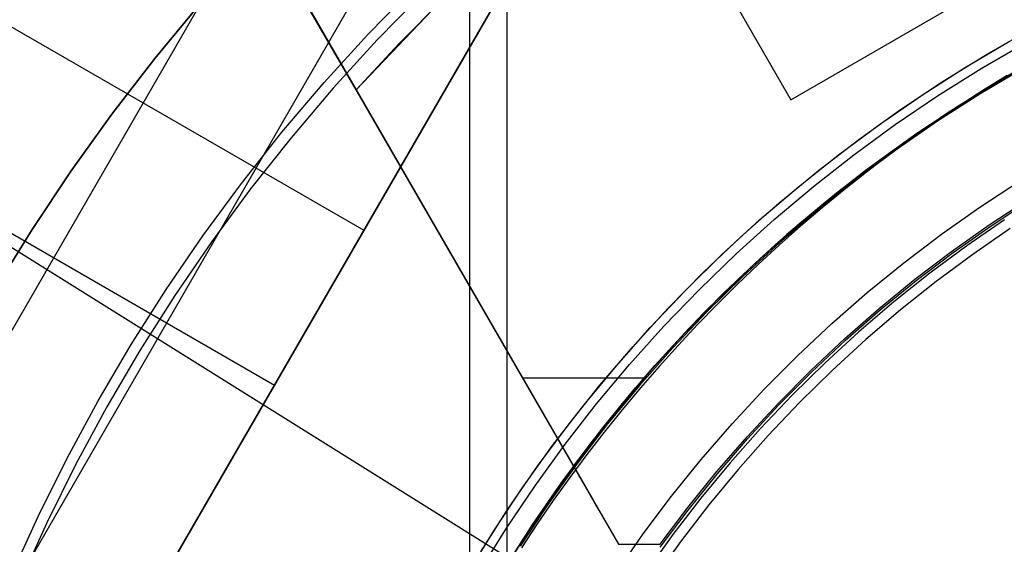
# Model space of a CAD drawing. Header units: millimetres. Extents: x 7986 to 9191, y -11326 to -10283.
# Tile 141 of 256: x 8559 to 8576, y -10652 to -10643. Entities that reach past the tile are written whole.
import ezdxf

# ---------------------------------------------------------------- set-up
doc = ezdxf.new("R2010")
doc.units = ezdxf.units.MM
doc.layers.add('BLANCO METALICO', color=7, linetype='Continuous', true_color=0xededed)
doc.layers.add('color', color=7, linetype='Continuous')
doc.layers.add('luz', color=7, linetype='Continuous')

msp = doc.modelspace()

# ---------------------------------------------------------------- linework, layer by layer
at = {"color": 7, "true_color": 0xffffff}
for p, q in [((8545.029, -10681.04, 33.752), (8583.775, -10613.931, 51.642)), ((8545.029, -10681.04, 33.752), (8583.775, -10613.931, 51.642)), ((8583.775, -10613.931, 48.208), (8546.013, -10679.336, 30.772)), ((8583.775, -10613.931, 43.92), (8546.878, -10677.838, 26.884)), ((8583.775, -10613.931, 43.92), (8546.878, -10677.838, 26.884)), ((8581.117, -10614.241, 43.552), (8546.016, -10675.038, 27.344)), ((8541.894, -10677.693, 34.059), (8578.245, -10614.732, 50.844)), ((8566.554, -10627.864, 77.059), (8566.554, -10703.759, 77.059)), ((8567.202, -10631.198, 23.059), (8567.202, -10700.424, 23.059)), ((8544.676, -10635.321, 35.13), (8564.738, -10646.904, 35.13)), ((8544.085, -10638.533, 42.142), (8563.199, -10649.569, 42.142)), ((8576.099, -10644.109, 80.194), (8575.358, -10644.549, 80.194)), ((8576.099, -10644.109, 97.154), (8575.358, -10644.549, 97.154)), ((8576.099, -10644.109, 80.194), (8575.358, -10644.549, 80.194)), ((8575.812, -10644.239, 114.115), (8575.396, -10644.496, 114.115)), ((8575.812, -10644.239, 114.115), (8575.396, -10644.496, 114.115)), ((8575.396, -10644.496, 114.115), (8574.985, -10644.761, 114.115)), ((8575.396, -10644.496, 114.115), (8574.985, -10644.761, 114.115)), ((8575.358, -10644.549, 80.194), (8574.631, -10645.014, 80.194)), ((8575.358, -10644.549, 97.154), (8574.631, -10645.014, 97.154)), ((8575.358, -10644.549, 80.194), (8574.631, -10645.014, 80.194)), ((8574.985, -10644.761, 114.115), (8574.578, -10645.035, 114.115)), ((8574.985, -10644.761, 114.115), (8574.578, -10645.035, 114.115)), ((8574.631, -10645.014, 80.194), (8573.922, -10645.504, 80.194)), ((8574.631, -10645.014, 97.154), (8573.922, -10645.504, 97.154)), ((8574.631, -10645.014, 80.194), (8573.922, -10645.504, 80.194)), ((8574.578, -10645.035, 114.115), (8574.178, -10645.316, 114.115)), ((8574.578, -10645.035, 114.115), (8574.178, -10645.316, 114.115)), ((8574.178, -10645.316, 114.115), (8573.782, -10645.605, 114.115)), ((8574.178, -10645.316, 114.115), (8573.782, -10645.605, 114.115)), ((8573.922, -10645.504, 80.194), (8573.23, -10646.018, 80.194)), ((8573.922, -10645.504, 97.154), (8573.23, -10646.018, 97.154)), ((8573.922, -10645.504, 80.194), (8573.23, -10646.018, 80.194)), ((8573.782, -10645.605, 114.115), (8573.392, -10645.901, 114.115)), ((8573.782, -10645.605, 114.115), (8573.392, -10645.901, 114.115)), ((8573.23, -10646.018, 80.194), (8572.555, -10646.555, 80.194)), ((8573.23, -10646.018, 97.154), (8572.555, -10646.555, 97.154)), ((8573.23, -10646.018, 80.194), (8572.555, -10646.555, 80.194)), ((8573.392, -10645.901, 114.115), (8573.007, -10646.205, 114.115)), ((8573.392, -10645.901, 114.115), (8573.007, -10646.205, 114.115)), ((8573.007, -10646.205, 114.115), (8572.629, -10646.516, 114.115)), ((8573.007, -10646.205, 114.115), (8572.629, -10646.516, 114.115)), ((8572.555, -10646.555, 80.194), (8571.9, -10647.116, 80.194)), ((8572.555, -10646.555, 97.154), (8571.9, -10647.116, 97.154)), ((8572.555, -10646.555, 80.194), (8571.9, -10647.116, 80.194)), ((8572.629, -10646.516, 114.115), (8572.256, -10646.834, 114.115)), ((8572.629, -10646.516, 114.115), (8572.256, -10646.834, 114.115)), ((8564.872, -10646.672, 35.192), (8564.026, -10648.138, 42.523)), ((8575.768, -10646.723, 116.167), (8575.117, -10647.172, 116.167)), ((8572.256, -10646.834, 114.115), (8571.889, -10647.159, 114.115)), ((8572.256, -10646.834, 114.115), (8571.889, -10647.159, 114.115)), ((8575.867, -10646.871, 116.159), (8575.221, -10647.318, 116.159)), ((8575.867, -10646.871, 116.159), (8575.221, -10647.318, 116.159)), ((8571.9, -10647.116, 80.194), (8571.265, -10647.699, 80.194)), ((8571.9, -10647.116, 97.154), (8571.265, -10647.699, 97.154)), ((8571.9, -10647.116, 80.194), (8571.265, -10647.699, 80.194)), ((8571.889, -10647.159, 114.115), (8571.528, -10647.491, 114.115)), ((8571.889, -10647.159, 114.115), (8571.528, -10647.491, 114.115)), ((8575.117, -10647.172, 116.167), (8574.481, -10647.644, 116.167)), ((8575.221, -10647.318, 116.159), (8574.59, -10647.786, 116.159)), ((8575.221, -10647.318, 116.159), (8574.59, -10647.786, 116.159)), ((8571.528, -10647.491, 114.115), (8571.174, -10647.829, 114.115)), ((8571.528, -10647.491, 114.115), (8571.174, -10647.829, 114.115)), ((8571.265, -10647.699, 80.194), (8570.65, -10648.303, 80.194)), ((8571.265, -10647.699, 97.154), (8570.65, -10648.303, 97.154)), ((8571.265, -10647.699, 80.194), (8570.65, -10648.303, 80.194)), ((8574.481, -10647.644, 116.167), (8573.863, -10648.138, 116.167)), ((8571.174, -10647.829, 114.115), (8570.825, -10648.175, 114.115)), ((8571.174, -10647.829, 114.115), (8570.825, -10648.175, 114.115)), ((8574.59, -10647.786, 116.159), (8573.976, -10648.275, 116.159)), ((8574.59, -10647.786, 116.159), (8573.976, -10648.275, 116.159)), ((8570.825, -10648.175, 114.115), (8570.484, -10648.527, 114.115)), ((8570.825, -10648.175, 114.115), (8570.484, -10648.527, 114.115)), ((8573.863, -10648.138, 116.167), (8573.261, -10648.652, 116.167)), ((8570.65, -10648.303, 80.194), (8570.056, -10648.928, 80.194)), ((8570.65, -10648.303, 97.154), (8570.056, -10648.928, 97.154)), ((8570.65, -10648.303, 80.194), (8570.056, -10648.928, 80.194)), ((8573.976, -10648.275, 116.159), (8573.38, -10648.786, 116.159)), ((8573.976, -10648.275, 116.159), (8573.38, -10648.786, 116.159)), ((8570.484, -10648.527, 114.115), (8570.149, -10648.885, 114.115)), ((8570.484, -10648.527, 114.115), (8570.149, -10648.885, 114.115)), ((8573.261, -10648.652, 116.167), (8572.678, -10649.187, 116.167)), ((8570.056, -10648.928, 80.194), (8569.484, -10649.574, 80.194)), ((8570.056, -10648.928, 97.154), (8569.484, -10649.574, 97.154)), ((8570.056, -10648.928, 80.194), (8569.484, -10649.574, 80.194)), ((8570.149, -10648.885, 114.115), (8569.82, -10649.249, 114.115)), ((8570.149, -10648.885, 114.115), (8569.82, -10649.249, 114.115)), ((8573.38, -10648.786, 116.159), (8572.801, -10649.316, 116.159)), ((8573.38, -10648.786, 116.159), (8572.801, -10649.316, 116.159)), ((8569.82, -10649.249, 114.115), (8569.499, -10649.619, 114.115)), ((8569.82, -10649.249, 114.115), (8569.499, -10649.619, 114.115)), ((8572.678, -10649.187, 116.167), (8572.114, -10649.742, 116.167)), ((8572.801, -10649.316, 116.159), (8572.241, -10649.867, 116.159)), ((8572.801, -10649.316, 116.159), (8572.241, -10649.867, 116.159)), ((8569.484, -10649.574, 80.194), (8568.935, -10650.238, 80.194)), ((8569.484, -10649.574, 97.154), (8568.935, -10650.238, 97.154)), ((8569.484, -10649.574, 80.194), (8568.935, -10650.238, 80.194)), ((8569.499, -10649.619, 114.115), (8569.185, -10649.996, 114.115)), ((8569.499, -10649.619, 114.115), (8569.185, -10649.996, 114.115)), ((8572.114, -10649.742, 116.167), (8571.569, -10650.316, 116.167)), ((8572.241, -10649.867, 116.159), (8571.7, -10650.436, 116.159)), ((8572.241, -10649.867, 116.159), (8571.7, -10650.436, 116.159)), ((8569.185, -10649.996, 114.115), (8568.877, -10650.378, 114.115)), ((8569.185, -10649.996, 114.115), (8568.877, -10650.378, 114.115)), ((8568.935, -10650.238, 80.194), (8568.409, -10650.922, 80.194)), ((8568.935, -10650.238, 97.154), (8568.409, -10650.922, 97.154)), ((8568.935, -10650.238, 80.194), (8568.409, -10650.922, 80.194)), ((8568.877, -10650.378, 114.115), (8568.577, -10650.765, 114.115)), ((8568.877, -10650.378, 114.115), (8568.577, -10650.765, 114.115)), ((8571.569, -10650.316, 116.167), (8571.044, -10650.908, 116.167)), ((8571.7, -10650.436, 116.159), (8571.18, -10651.024, 116.159)), ((8571.7, -10650.436, 116.159), (8571.18, -10651.024, 116.159)), ((8568.577, -10650.765, 114.115), (8568.284, -10651.159, 114.115)), ((8568.577, -10650.765, 114.115), (8568.284, -10651.159, 114.115)), ((8568.409, -10650.922, 80.194), (8567.907, -10651.623, 80.194)), ((8568.409, -10650.922, 97.154), (8567.907, -10651.623, 97.154)), ((8568.409, -10650.922, 80.194), (8567.907, -10651.623, 80.194)), ((8571.044, -10650.908, 116.167), (8570.54, -10651.518, 116.167)), ((8571.18, -10651.024, 116.159), (8570.679, -10651.629, 116.159)), ((8571.18, -10651.024, 116.159), (8570.679, -10651.629, 116.159)), ((8568.284, -10651.159, 114.115), (8567.999, -10651.557, 114.115)), ((8568.284, -10651.159, 114.115), (8567.999, -10651.557, 114.115)), ((8567.907, -10651.623, 80.194), (8567.43, -10652.341, 80.194)), ((8567.907, -10651.623, 97.154), (8567.43, -10652.341, 97.154)), ((8567.907, -10651.623, 80.194), (8567.43, -10652.341, 80.194)), ((8567.999, -10651.557, 114.115), (8567.722, -10651.961, 114.115)), ((8567.999, -10651.557, 114.115), (8567.722, -10651.961, 114.115)), ((8570.54, -10651.518, 116.167), (8570.057, -10652.145, 116.167)), ((8570.679, -10651.629, 116.159), (8570.201, -10652.252, 116.159)), ((8570.679, -10651.629, 116.159), (8570.201, -10652.252, 116.159)), ((8567.722, -10651.961, 114.115), (8567.452, -10652.37, 114.115)), ((8567.722, -10651.961, 114.115), (8567.452, -10652.37, 114.115)), ((8570.057, -10652.145, 116.167), (8569.596, -10652.789, 116.167)), ((8570.201, -10652.252, 116.159), (8569.743, -10652.89, 116.159)), ((8570.201, -10652.252, 116.159), (8569.743, -10652.89, 116.159))]:
    msp.add_line(p, q, dxfattribs=at)
at = {"layer": 'BLANCO METALICO'}
for p, q in [((8561.217, -10638.62, 156.581), (8569.123, -10652.311, 156.581)), ((8561.336, -10638.826, 159.581), (8564.605, -10644.485, 159.581)), ((8564.604, -10644.486, 162.081), (8561.336, -10638.826, 162.081)), ((8561.336, -10638.826, 160.831), (8564.605, -10644.486, 160.831)), ((8572.091, -10644.654, 156.581), (8578.326, -10641.054, 156.581)), ((8572.091, -10644.654, 157.711), (8578.326, -10641.054, 157.711)), ((8566.043, -10642.978, 162.081), (8564.604, -10644.486, 162.081)), ((8566.102, -10642.92, 162.581), (8565.34, -10643.69, 162.581)), ((8571.191, -10643.095, 156.581), (8572.091, -10644.654, 156.581)), ((8571.191, -10643.095, 157.711), (8572.091, -10644.654, 157.711)), ((8575.459, -10643.876, 139.165), (8576.224, -10643.44, 139.165)), ((8575.364, -10644.117, 167.412), (8576.128, -10643.674, 167.412)), ((8565.34, -10643.69, 162.581), (8564.604, -10644.486, 162.581)), ((8571.638, -10643.869, 156.581), (8571.638, -10643.869, 157.711)), ((8574.71, -10644.338, 139.165), (8575.459, -10643.876, 139.165)), ((8576.285, -10643.978, 171.559), (8575.532, -10644.415, 171.559)), ((8576.464, -10643.879, 139.965), (8575.714, -10644.306, 139.965)), ((8575.714, -10644.306, 139.665), (8576.464, -10643.879, 139.665)), ((8574.617, -10644.587, 167.412), (8575.364, -10644.117, 167.412)), ((8575.265, -10644.579, 162.581), (8576.004, -10644.137, 162.581)), ((8573.977, -10644.825, 139.165), (8574.71, -10644.338, 139.165)), ((8575.714, -10644.306, 139.965), (8574.98, -10644.759, 139.965)), ((8574.98, -10644.759, 139.665), (8575.714, -10644.306, 139.665)), ((8564.605, -10644.485, 159.581), (8564.604, -10644.486, 162.081)), ((8564.604, -10644.486, 162.581), (8568.347, -10650.967, 162.581)), ((8564.604, -10644.486, 162.081), (8564.604, -10644.486, 162.581)), ((8564.604, -10644.486, 159.581), (8568.599, -10651.403, 159.581)), ((8575.532, -10644.415, 171.559), (8574.795, -10644.878, 171.559)), ((8572.091, -10644.654, 157.711), (8572.091, -10644.654, 156.581)), ((8573.886, -10645.082, 167.412), (8574.617, -10644.587, 167.412)), ((8574.542, -10645.046, 162.581), (8575.265, -10644.579, 162.581)), ((8573.261, -10645.338, 139.165), (8573.977, -10644.825, 139.165)), ((8574.98, -10644.759, 139.965), (8574.261, -10645.237, 139.965)), ((8574.261, -10645.237, 139.665), (8574.98, -10644.759, 139.665)), ((8574.795, -10644.878, 171.559), (8574.075, -10645.367, 171.559)), ((8573.173, -10645.602, 167.412), (8573.886, -10645.082, 167.412)), ((8573.835, -10645.538, 162.581), (8574.542, -10645.046, 162.581)), ((8572.564, -10645.875, 139.165), (8573.261, -10645.338, 139.165)), ((8574.075, -10645.367, 171.559), (8573.372, -10645.88, 171.559)), ((8574.261, -10645.237, 139.965), (8573.559, -10645.739, 139.965)), ((8573.559, -10645.739, 139.665), (8574.261, -10645.237, 139.665)), ((8565.17, -10645.465, 156.581), (8565.17, -10645.465, 162.581)), ((8573.145, -10646.053, 162.581), (8573.835, -10645.538, 162.581)), ((8572.478, -10646.147, 167.412), (8573.173, -10645.602, 167.412)), ((8571.885, -10646.435, 139.165), (8572.564, -10645.875, 139.165)), ((8573.559, -10645.739, 139.965), (8572.875, -10646.265, 139.965)), ((8572.875, -10646.265, 139.665), (8573.559, -10645.739, 139.665)), ((8573.372, -10645.88, 171.559), (8572.687, -10646.417, 171.559)), ((8571.803, -10646.715, 167.412), (8572.478, -10646.147, 167.412)), ((8572.474, -10646.593, 162.581), (8573.145, -10646.053, 162.581)), ((8575.345, -10646.505, 167.412), (8576.024, -10646.06, 167.412)), ((8572.875, -10646.265, 139.965), (8572.21, -10646.815, 139.965)), ((8572.21, -10646.815, 139.665), (8572.875, -10646.265, 139.665)), ((8575.503, -10646.81, 156.581), (8576.166, -10646.374, 156.581)), ((8575.536, -10646.824, 171.559), (8576.203, -10646.386, 171.559)), ((8571.226, -10647.019, 139.165), (8571.885, -10646.435, 139.165)), ((8572.687, -10646.417, 171.559), (8572.021, -10646.978, 171.559)), ((8574.681, -10646.973, 167.412), (8575.345, -10646.505, 167.412)), ((8571.148, -10647.307, 167.412), (8571.803, -10646.715, 167.412)), ((8571.821, -10647.155, 162.581), (8572.474, -10646.593, 162.581)), ((8572.21, -10646.815, 139.965), (8571.564, -10647.387, 139.965)), ((8571.564, -10647.387, 139.665), (8572.21, -10646.815, 139.665)), ((8574.856, -10647.268, 156.581), (8575.503, -10646.81, 156.581)), ((8574.884, -10647.285, 171.559), (8575.536, -10646.824, 171.559)), ((8570.588, -10647.625, 139.165), (8571.226, -10647.019, 139.165)), ((8572.021, -10646.978, 171.559), (8571.376, -10647.562, 171.559)), ((8574.034, -10647.463, 167.412), (8574.681, -10646.973, 167.412)), ((8571.189, -10647.739, 162.581), (8571.821, -10647.155, 162.581)), ((8570.514, -10647.921, 167.412), (8571.148, -10647.307, 167.412)), ((8571.564, -10647.387, 139.965), (8570.938, -10647.982, 139.965)), ((8570.938, -10647.982, 139.665), (8571.564, -10647.387, 139.665)), ((8574.224, -10647.748, 156.581), (8574.856, -10647.268, 156.581)), ((8574.248, -10647.768, 171.559), (8574.884, -10647.285, 171.559)), ((8571.376, -10647.562, 171.559), (8570.751, -10648.168, 171.559)), ((8573.405, -10647.976, 167.412), (8574.034, -10647.463, 167.412)), ((8569.971, -10648.253, 139.165), (8570.588, -10647.625, 139.165)), ((8570.576, -10648.345, 162.581), (8571.189, -10647.739, 162.581)), ((8573.61, -10648.25, 156.581), (8574.224, -10647.748, 156.581)), ((8573.63, -10648.272, 171.559), (8574.248, -10647.768, 171.559)), ((8569.902, -10648.557, 167.412), (8570.514, -10647.921, 167.412)), ((8570.938, -10647.982, 139.965), (8570.333, -10648.597, 139.965)), ((8570.333, -10648.597, 139.665), (8570.938, -10647.982, 139.665)), ((8572.794, -10648.511, 167.412), (8573.405, -10647.976, 167.412)), ((8570.751, -10648.168, 171.559), (8570.147, -10648.795, 171.559)), ((8573.013, -10648.773, 156.581), (8573.61, -10648.25, 156.581)), ((8569.376, -10648.902, 139.165), (8569.971, -10648.253, 139.165)), ((8569.985, -10648.971, 162.581), (8570.576, -10648.345, 162.581)), ((8573.029, -10648.798, 171.559), (8573.63, -10648.272, 171.559)), ((8569.313, -10649.214, 167.412), (8569.902, -10648.557, 167.412)), ((8572.202, -10649.066, 167.412), (8572.794, -10648.511, 167.412)), ((8570.333, -10648.597, 139.965), (8569.75, -10649.233, 139.965)), ((8569.75, -10649.233, 139.665), (8570.333, -10648.597, 139.665)), ((8568.803, -10649.57, 139.165), (8569.376, -10648.902, 139.165)), ((8570.147, -10648.795, 171.559), (8569.566, -10649.443, 171.559)), ((8572.435, -10649.316, 156.581), (8573.013, -10648.773, 156.581)), ((8572.448, -10649.345, 171.559), (8573.029, -10648.798, 171.559)), ((8569.416, -10649.617, 162.581), (8569.985, -10648.971, 162.581)), ((8571.629, -10649.642, 167.412), (8572.202, -10649.066, 167.412)), ((8568.746, -10649.891, 167.412), (8569.313, -10649.214, 167.412)), ((8569.75, -10649.233, 139.965), (8569.189, -10649.889, 139.965)), ((8569.189, -10649.889, 139.665), (8569.75, -10649.233, 139.665)), ((8571.875, -10649.878, 156.581), (8572.435, -10649.316, 156.581)), ((8571.885, -10649.911, 171.559), (8572.448, -10649.345, 171.559)), ((8567.469, -10649.446, 162.581), (8569.563, -10649.446, 162.581)), ((8568.255, -10650.259, 139.165), (8568.803, -10649.57, 139.165)), ((8569.566, -10649.443, 171.559), (8569.008, -10650.111, 171.559)), ((8568.87, -10650.283, 162.581), (8569.416, -10649.617, 162.581)), ((8571.077, -10650.237, 167.412), (8571.629, -10649.642, 167.412)), ((8568.204, -10650.588, 167.412), (8568.746, -10649.891, 167.412)), ((8569.189, -10649.889, 139.965), (8568.651, -10650.564, 139.965)), ((8568.651, -10650.564, 139.665), (8569.189, -10649.889, 139.665)), ((8571.336, -10650.46, 156.581), (8571.875, -10649.878, 156.581)), ((8571.343, -10650.497, 171.559), (8571.885, -10649.911, 171.559)), ((8569.008, -10650.111, 171.559), (8568.473, -10650.798, 171.559)), ((8567.73, -10650.966, 139.165), (8568.255, -10650.259, 139.165)), ((8568.347, -10650.967, 162.581), (8568.87, -10650.283, 162.581)), ((8570.546, -10650.851, 167.412), (8571.077, -10650.237, 167.412)), ((8567.686, -10651.302, 167.412), (8568.204, -10650.588, 167.412)), ((8568.651, -10650.564, 139.965), (8568.136, -10651.257, 139.965)), ((8568.136, -10651.257, 139.665), (8568.651, -10650.564, 139.665)), ((8570.816, -10651.06, 156.581), (8571.336, -10650.46, 156.581)), ((8570.821, -10651.101, 171.559), (8571.343, -10650.497, 171.559)), ((8568.473, -10650.798, 171.559), (8567.962, -10651.503, 171.559)), ((8570.036, -10651.483, 167.412), (8570.546, -10650.851, 167.412)), ((8567.23, -10651.69, 139.165), (8567.73, -10650.966, 139.165)), ((8568.347, -10650.967, 162.581), (8568.35, -10650.972, 162.262)), ((8568.35, -10650.972, 162.262), (8568.358, -10650.987, 161.943)), ((8568.358, -10650.987, 161.943), (8568.372, -10651.011, 161.624)), ((8568.372, -10651.011, 161.624), (8568.392, -10651.045, 161.307)), ((8568.392, -10651.045, 161.307), (8568.417, -10651.088, 160.991)), ((8568.417, -10651.088, 160.991), (8568.447, -10651.141, 160.678)), ((8570.318, -10651.677, 156.581), (8570.816, -10651.06, 156.581)), ((8570.321, -10651.723, 171.559), (8570.821, -10651.101, 171.559)), ((8567.193, -10652.035, 167.412), (8567.686, -10651.302, 167.412)), ((8568.136, -10651.257, 139.965), (8567.646, -10651.967, 139.965)), ((8567.646, -10651.967, 139.665), (8568.136, -10651.257, 139.665)), ((8568.447, -10651.141, 160.678), (8568.483, -10651.203, 160.366)), ((8568.483, -10651.203, 160.366), (8568.524, -10651.274, 160.057)), ((8568.524, -10651.274, 160.057), (8568.57, -10651.354, 159.751)), ((8568.57, -10651.354, 159.751), (8568.622, -10651.443, 159.449)), ((8568.622, -10651.443, 159.449), (8568.678, -10651.541, 159.15)), ((8567.962, -10651.503, 171.559), (8567.477, -10652.225, 171.559)), ((8568.678, -10651.541, 159.15), (8568.74, -10651.648, 158.855)), ((8569.549, -10652.133, 167.412), (8570.036, -10651.483, 167.412)), ((8566.755, -10652.431, 139.165), (8567.23, -10651.69, 139.165)), ((8568.74, -10651.648, 158.855), (8568.807, -10651.764, 158.565)), ((8568.807, -10651.764, 158.565), (8568.879, -10651.888, 158.279)), ((8569.841, -10652.311, 156.581), (8570.318, -10651.677, 156.581)), ((8569.842, -10652.362, 171.559), (8570.321, -10651.723, 171.559)), ((8567.646, -10651.967, 139.965), (8567.181, -10652.694, 139.965)), ((8567.181, -10652.694, 139.665), (8567.646, -10651.967, 139.665)), ((8568.879, -10651.888, 158.279), (8568.955, -10652.021, 157.998)), ((8566.726, -10652.784, 167.412), (8567.193, -10652.035, 167.412)), ((8568.955, -10652.021, 157.998), (8569.037, -10652.162, 157.723)), ((8569.085, -10652.799, 167.412), (8569.549, -10652.133, 167.412)), ((8567.477, -10652.225, 171.559), (8567.017, -10652.964, 171.559)), ((8569.037, -10652.162, 157.723), (8569.123, -10652.311, 157.454)), ((8569.123, -10652.311, 156.581), (8569.841, -10652.311, 156.581)), ((8569.123, -10652.311, 157.454), (8569.841, -10652.311, 156.581)), ((8569.123, -10652.311, 157.454), (8569.123, -10652.311, 156.581)), ((8569.123, -10652.311, 157.018), (8569.461, -10652.311, 157.018)), ((8569.482, -10652.311, 156.992), (8569.482, -10652.311, 156.581))]:
    msp.add_line(p, q, dxfattribs=at)
at = {"layer": 'BLANCO METALICO', "color": 3, "true_color": 0x00ff00}
for p, q in [((8575.081, -10644.105, 138.163), (8575.838, -10643.656, 138.163)), ((8575.081, -10644.105, 141.017), (8575.838, -10643.656, 141.017)), ((8574.339, -10644.58, 138.163), (8575.081, -10644.105, 138.163)), ((8574.339, -10644.58, 141.017), (8575.081, -10644.105, 141.017)), ((8573.615, -10645.08, 138.163), (8574.339, -10644.58, 138.163)), ((8573.615, -10645.08, 141.017), (8574.339, -10644.58, 141.017)), ((8572.908, -10645.605, 138.163), (8573.615, -10645.08, 138.163)), ((8572.908, -10645.605, 141.017), (8573.615, -10645.08, 141.017)), ((8572.22, -10646.153, 138.163), (8572.908, -10645.605, 138.163)), ((8572.22, -10646.153, 141.017), (8572.908, -10645.605, 141.017)), ((8571.551, -10646.726, 138.163), (8572.22, -10646.153, 138.163)), ((8571.551, -10646.726, 141.017), (8572.22, -10646.153, 141.017)), ((8570.903, -10647.321, 138.163), (8571.551, -10646.726, 138.163)), ((8570.903, -10647.321, 141.017), (8571.551, -10646.726, 141.017)), ((8570.275, -10647.938, 138.163), (8570.903, -10647.321, 138.163)), ((8570.275, -10647.938, 141.017), (8570.903, -10647.321, 141.017)), ((8569.669, -10648.576, 138.163), (8570.275, -10647.938, 138.163)), ((8569.669, -10648.576, 141.017), (8570.275, -10647.938, 141.017)), ((8569.085, -10649.235, 138.163), (8569.669, -10648.576, 138.163)), ((8569.085, -10649.235, 141.017), (8569.669, -10648.576, 141.017)), ((8568.525, -10649.914, 138.163), (8569.085, -10649.235, 138.163)), ((8568.525, -10649.914, 141.017), (8569.085, -10649.235, 141.017)), ((8567.988, -10650.612, 138.163), (8568.525, -10649.914, 138.163)), ((8567.988, -10650.612, 141.017), (8568.525, -10649.914, 141.017)), ((8567.475, -10651.328, 138.163), (8567.988, -10650.612, 138.163)), ((8567.475, -10651.328, 141.017), (8567.988, -10650.612, 141.017)), ((8566.988, -10652.061, 138.163), (8567.475, -10651.328, 138.163)), ((8566.988, -10652.061, 141.017), (8567.475, -10651.328, 141.017)), ((8566.526, -10652.81, 138.163), (8566.988, -10652.061, 138.163)), ((8566.526, -10652.81, 141.017), (8566.988, -10652.061, 141.017))]:
    msp.add_line(p, q, dxfattribs=at)
at = {"layer": 'color', "color": 254, "true_color": 0xcad1ee}
for p, q in [((8564.807, -10643.53, 12.659), (8565.59, -10642.727, 12.659)), ((8564.807, -10643.53, 12.659), (8565.59, -10642.727, 12.659)), ((8565.755, -10642.819, 2.259), (8564.969, -10643.623, 2.259)), ((8565.755, -10642.819, 2.259), (8564.969, -10643.623, 2.259)), ((8561.91, -10643.014, 4.359), (8561.139, -10643.945, 4.359)), ((8561.139, -10643.945, 12.659), (8561.91, -10643.014, 12.659)), ((8561.91, -10643.014, 4.359), (8561.139, -10643.945, 4.359)), ((8561.139, -10643.945, 12.659), (8561.91, -10643.014, 12.659)), ((8561.91, -10643.014, 8.509), (8561.139, -10643.945, 8.509)), ((8564.052, -10644.36, 12.659), (8564.807, -10643.53, 12.659)), ((8564.052, -10644.36, 12.659), (8564.807, -10643.53, 12.659)), ((8564.969, -10643.623, 2.259), (8564.212, -10644.454, 2.259)), ((8564.969, -10643.623, 2.259), (8564.212, -10644.454, 2.259)), ((8561.139, -10643.945, 4.359), (8560.401, -10644.901, 4.359)), ((8560.401, -10644.901, 12.659), (8561.139, -10643.945, 12.659)), ((8561.139, -10643.945, 4.359), (8560.401, -10644.901, 4.359)), ((8560.401, -10644.901, 12.659), (8561.139, -10643.945, 12.659)), ((8561.139, -10643.945, 8.509), (8560.401, -10644.901, 8.509)), ((8563.327, -10645.216, 12.659), (8564.052, -10644.36, 12.659)), ((8563.327, -10645.216, 12.659), (8564.052, -10644.36, 12.659)), ((8564.212, -10644.454, 2.259), (8563.484, -10645.311, 2.259)), ((8564.212, -10644.454, 2.259), (8563.484, -10645.311, 2.259)), ((8560.401, -10644.901, 4.359), (8559.696, -10645.882, 4.359)), ((8559.696, -10645.882, 12.659), (8560.401, -10644.901, 12.659)), ((8560.401, -10644.901, 4.359), (8559.696, -10645.882, 4.359)), ((8559.696, -10645.882, 12.659), (8560.401, -10644.901, 12.659)), ((8560.401, -10644.901, 8.509), (8559.696, -10645.882, 8.509)), ((8562.631, -10646.096, 12.659), (8563.327, -10645.216, 12.659)), ((8562.631, -10646.096, 12.659), (8563.327, -10645.216, 12.659)), ((8563.484, -10645.311, 2.259), (8562.786, -10646.192, 2.259)), ((8563.484, -10645.311, 2.259), (8562.786, -10646.192, 2.259)), ((8559.696, -10645.882, 4.359), (8559.026, -10646.887, 4.359)), ((8559.026, -10646.887, 12.659), (8559.696, -10645.882, 12.659)), ((8559.696, -10645.882, 4.359), (8559.026, -10646.887, 4.359)), ((8559.026, -10646.887, 12.659), (8559.696, -10645.882, 12.659)), ((8559.696, -10645.882, 8.509), (8559.026, -10646.887, 8.509)), ((8561.966, -10646.999, 12.659), (8562.631, -10646.096, 12.659)), ((8561.966, -10646.999, 12.659), (8562.631, -10646.096, 12.659)), ((8562.786, -10646.192, 2.259), (8562.119, -10647.097, 2.259)), ((8562.786, -10646.192, 2.259), (8562.119, -10647.097, 2.259)), ((8559.026, -10646.887, 4.359), (8558.39, -10647.915, 4.359)), ((8558.39, -10647.915, 12.659), (8559.026, -10646.887, 12.659)), ((8559.026, -10646.887, 4.359), (8558.39, -10647.915, 4.359)), ((8558.39, -10647.915, 12.659), (8559.026, -10646.887, 12.659)), ((8559.026, -10646.887, 8.509), (8558.39, -10647.915, 8.509)), ((8561.333, -10647.925, 12.659), (8561.966, -10646.999, 12.659)), ((8561.333, -10647.925, 12.659), (8561.966, -10646.999, 12.659)), ((8562.119, -10647.097, 2.259), (8561.484, -10648.025, 2.259)), ((8562.119, -10647.097, 2.259), (8561.484, -10648.025, 2.259)), ((8560.732, -10648.873, 12.659), (8561.333, -10647.925, 12.659)), ((8560.732, -10648.873, 12.659), (8561.333, -10647.925, 12.659)), ((8561.484, -10648.025, 2.259), (8560.882, -10648.975, 2.259)), ((8561.484, -10648.025, 2.259), (8560.882, -10648.975, 2.259)), ((8560.164, -10649.84, 12.659), (8560.732, -10648.873, 12.659)), ((8560.164, -10649.84, 12.659), (8560.732, -10648.873, 12.659)), ((8560.882, -10648.975, 2.259), (8560.313, -10649.944, 2.259)), ((8560.882, -10648.975, 2.259), (8560.313, -10649.944, 2.259)), ((8559.63, -10650.826, 12.659), (8560.164, -10649.84, 12.659)), ((8559.63, -10650.826, 12.659), (8560.164, -10649.84, 12.659)), ((8560.313, -10649.944, 2.259), (8559.779, -10650.933, 2.259)), ((8560.313, -10649.944, 2.259), (8559.779, -10650.933, 2.259)), ((8559.13, -10651.831, 12.659), (8559.63, -10650.826, 12.659)), ((8559.13, -10651.831, 12.659), (8559.63, -10650.826, 12.659)), ((8559.779, -10650.933, 2.259), (8559.279, -10651.94, 2.259)), ((8559.779, -10650.933, 2.259), (8559.279, -10651.94, 2.259)), ((8558.665, -10652.852, 12.659), (8559.13, -10651.831, 12.659)), ((8558.665, -10652.852, 12.659), (8559.13, -10651.831, 12.659)), ((8559.279, -10651.94, 2.259), (8558.814, -10652.964, 2.259)), ((8559.279, -10651.94, 2.259), (8558.814, -10652.964, 2.259))]:
    msp.add_line(p, q, dxfattribs=at)
at = {"layer": 'luz', "color": 254, "true_color": 0xcad1ee}
for p, q in [((8461.422, -10586.435, -59.991), (8715.504, -10745.187, -59.991)), ((8461.422, -10586.435, -58.491), (8715.504, -10745.187, -58.491))]:
    msp.add_line(p, q, dxfattribs=at)

doc.saveas('drawing.dxf')
